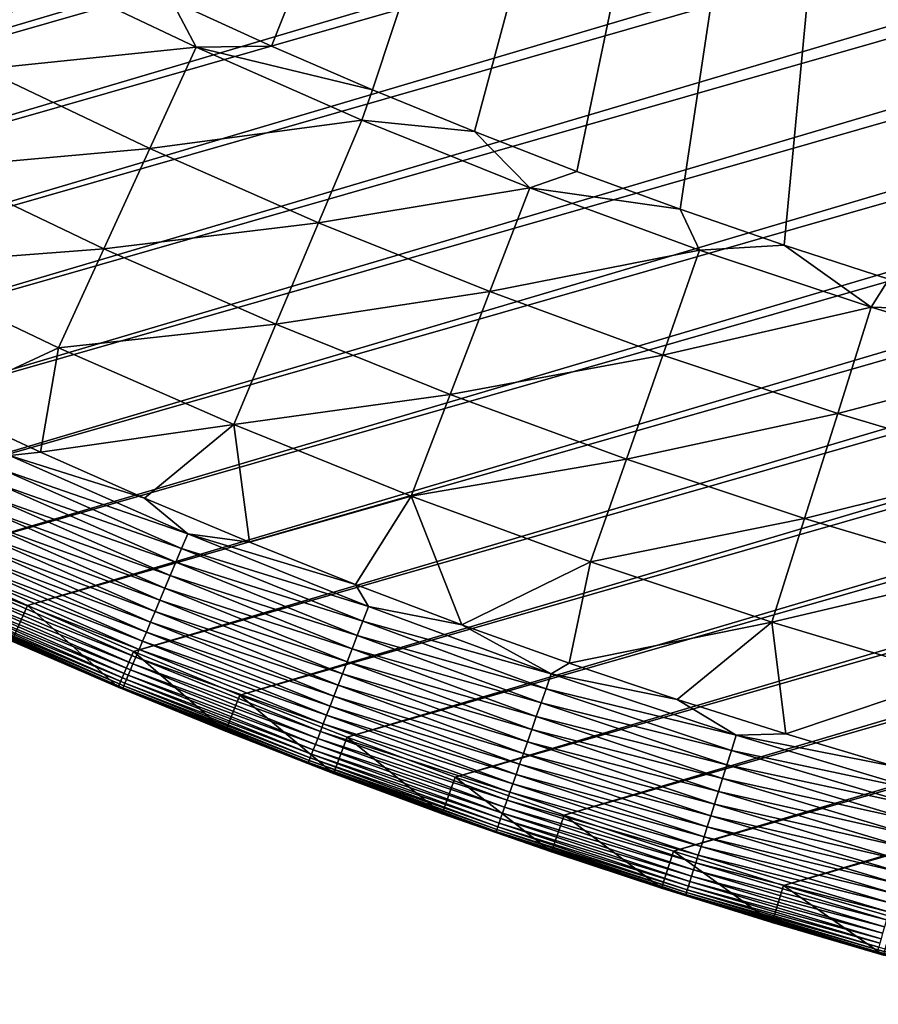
# Model space of a CAD drawing. Header units: millimetres. Extents: x -50 to 50, y -50 to 50.
# Tile 6 of 256: x -20.2 to -13.6, y -48.5 to -40.9. Entities that reach past the tile are written whole.
import ezdxf

# ---------------------------------------------------------------- set-up
doc = ezdxf.new("R2010")
doc.units = ezdxf.units.MM
doc.header["$LTSCALE"] = 65.185185
for name, color, linetype in [('37', 7, 'CONTINUOUS'), ('39', 7, 'CONTINUOUS'), ('40', 7, 'CONTINUOUS'), ('42', 7, 'CONTINUOUS'), ('44', 7, 'CONTINUOUS'), ('63', 7, 'CONTINUOUS')]:
    doc.layers.add(name, color=color, linetype=linetype)

msp = doc.modelspace()

# ---------------------------------------------------------------- linework, layer by layer
at = {"layer": '37', "color": 15, "linetype": 'Continuous', "true_color": 0xaf503c}
for points in [[(-20.4683, -41.3106, -1.7726), (-21.7309, -40.6608, -1.7726), (-20.0877, -40.5422, -2.4271), (-20.4683, -41.3106, -1.7726)], [(-18.8296, -41.1415, -2.4271), (-20.4683, -41.3106, -1.7726), (-20.0877, -40.5422, -2.4271), (-18.8296, -41.1415, -2.4271)], [(-18.8296, -41.1415, -2.4271), (-20.0877, -40.5422, -2.4271), (-19.0204, -40.7813, -2.612), (-18.8296, -41.1415, -2.4271)], [(-18.2491, -41.1322, -2.612), (-18.8296, -41.1415, -2.4271), (-19.0204, -40.7813, -2.612), (-18.2491, -41.1322, -2.612)], [(-19.1864, -41.9213, -1.7726), (-20.4683, -41.3106, -1.7726), (-18.8296, -41.1415, -2.4271), (-19.1864, -41.9213, -1.7726)], [(-17.5536, -41.7018, -2.4271), (-19.1864, -41.9213, -1.7726), (-18.8296, -41.1415, -2.4271), (-17.5536, -41.7018, -2.4271)], [(-17.4713, -41.4685, -2.612), (-18.8296, -41.1415, -2.4271), (-18.2491, -41.1322, -2.612), (-17.4713, -41.4685, -2.612)], [(-17.5536, -41.7018, -2.4271), (-18.8296, -41.1415, -2.4271), (-17.4713, -41.4685, -2.612), (-17.5536, -41.7018, -2.4271)], [(-19.1864, -41.9213, -1.7726), (-20.8448, -42.0705, -1.106), (-20.4683, -41.3106, -1.7726), (-19.1864, -41.9213, -1.7726)], [(-16.6873, -41.7901, -2.612), (-17.5536, -41.7018, -2.4271), (-17.4713, -41.4685, -2.612), (-16.6873, -41.7901, -2.612)], [(-17.8862, -42.4921, -1.7726), (-19.1864, -41.9213, -1.7726), (-17.5536, -41.7018, -2.4271), (-17.8862, -42.4921, -1.7726)], [(-16.261, -42.2225, -2.4271), (-17.8862, -42.4921, -1.7726), (-17.5536, -41.7018, -2.4271), (-16.261, -42.2225, -2.4271)], [(-16.261, -42.2225, -2.4271), (-17.5536, -41.7018, -2.4271), (-16.6873, -41.7901, -2.612), (-16.261, -42.2225, -2.4271)], [(-15.8973, -42.0968, -2.612), (-16.261, -42.2225, -2.4271), (-16.6873, -41.7901, -2.612), (-15.8973, -42.0968, -2.612)], [(-19.5392, -42.6924, -1.106), (-20.8448, -42.0705, -1.106), (-19.1864, -41.9213, -1.7726), (-19.5392, -42.6924, -1.106)], [(-17.8862, -42.4921, -1.7726), (-19.5392, -42.6924, -1.106), (-19.1864, -41.9213, -1.7726), (-17.8862, -42.4921, -1.7726)], [(-19.5392, -42.6924, -1.106), (-21.2169, -42.8218, -0.4273), (-20.8448, -42.0705, -1.106), (-19.5392, -42.6924, -1.106)], [(-15.1018, -42.3887, -2.612), (-16.261, -42.2225, -2.4271), (-15.8973, -42.0968, -2.612), (-15.1018, -42.3887, -2.612)], [(-16.5691, -43.0227, -1.7726), (-17.8862, -42.4921, -1.7726), (-16.261, -42.2225, -2.4271), (-16.5691, -43.0227, -1.7726)], [(-14.953, -42.7031, -2.4271), (-16.5691, -43.0227, -1.7726), (-16.261, -42.2225, -2.4271), (-14.953, -42.7031, -2.4271)], [(-14.953, -42.7031, -2.4271), (-16.261, -42.2225, -2.4271), (-15.1018, -42.3887, -2.612), (-14.953, -42.7031, -2.4271)], [(-14.3009, -42.6655, -2.612), (-14.953, -42.7031, -2.4271), (-15.1018, -42.3887, -2.612), (-14.3009, -42.6655, -2.612)], [(-18.2152, -43.2738, -1.106), (-19.5392, -42.6924, -1.106), (-17.8862, -42.4921, -1.7726), (-18.2152, -43.2738, -1.106)], [(-16.5691, -43.0227, -1.7726), (-18.2152, -43.2738, -1.106), (-17.8862, -42.4921, -1.7726), (-16.5691, -43.0227, -1.7726)], [(-13.6308, -43.1433, -2.4271), (-14.953, -42.7031, -2.4271), (-14.3009, -42.6655, -2.612), (-13.6308, -43.1433, -2.4271)], [(-13.4949, -42.9271, -2.612), (-13.6308, -43.1433, -2.4271), (-14.3009, -42.6655, -2.612), (-13.4949, -42.9271, -2.612)], [(-19.8881, -43.4548, -0.4273), (-21.2169, -42.8218, -0.4273), (-19.5392, -42.6924, -1.106), (-19.8881, -43.4548, -0.4273)], [(-18.2152, -43.2738, -1.106), (-19.8881, -43.4548, -0.4273), (-19.5392, -42.6924, -1.106), (-18.2152, -43.2738, -1.106)], [(-15.2363, -43.5125, -1.7726), (-16.5691, -43.0227, -1.7726), (-14.953, -42.7031, -2.4271), (-15.2363, -43.5125, -1.7726)], [(-13.6308, -43.1433, -2.4271), (-15.2363, -43.5125, -1.7726), (-14.953, -42.7031, -2.4271), (-13.6308, -43.1433, -2.4271)], [(-19.8881, -43.4548, -0.4273), (-20.8244, -43.889, 0.23), (-21.2169, -42.8218, -0.4273), (-19.8881, -43.4548, -0.4273)], [(-12.6841, -43.1736, -2.612), (-13.6308, -43.1433, -2.4271), (-13.4949, -42.9271, -2.612), (-12.6841, -43.1736, -2.612)], [(-16.8738, -43.8141, -1.106), (-18.2152, -43.2738, -1.106), (-16.5691, -43.0227, -1.7726), (-16.8738, -43.8141, -1.106)], [(-15.2363, -43.5125, -1.7726), (-16.8738, -43.8141, -1.106), (-16.5691, -43.0227, -1.7726), (-15.2363, -43.5125, -1.7726)], [(-13.889, -43.961, -1.7726), (-15.2363, -43.5125, -1.7726), (-13.6308, -43.1433, -2.4271), (-13.889, -43.961, -1.7726)], [(-12.2956, -43.5425, -2.4271), (-13.889, -43.961, -1.7726), (-13.6308, -43.1433, -2.4271), (-12.2956, -43.5425, -2.4271)], [(-12.2956, -43.5425, -2.4271), (-13.6308, -43.1433, -2.4271), (-12.6841, -43.1736, -2.612), (-12.2956, -43.5425, -2.4271)], [(-18.5404, -44.0465, -0.4273), (-19.8881, -43.4548, -0.4273), (-18.2152, -43.2738, -1.106), (-18.5404, -44.0465, -0.4273)], [(-16.8738, -43.8141, -1.106), (-18.5404, -44.0465, -0.4273), (-18.2152, -43.2738, -1.106), (-16.8738, -43.8141, -1.106)], [(-20.0286, -44.2578, 0.23), (-20.8244, -43.889, 0.23), (-19.8881, -43.4548, -0.4273), (-20.0286, -44.2578, 0.23)], [(-18.5404, -44.0465, -0.4273), (-20.0286, -44.2578, 0.23), (-19.8881, -43.4548, -0.4273), (-18.5404, -44.0465, -0.4273)], [(-15.5165, -44.3129, -1.106), (-16.8738, -43.8141, -1.106), (-15.2363, -43.5125, -1.7726), (-15.5165, -44.3129, -1.106)], [(-13.889, -43.961, -1.7726), (-15.5165, -44.3129, -1.106), (-15.2363, -43.5125, -1.7726), (-13.889, -43.961, -1.7726)], [(-12.5286, -44.3677, -1.7726), (-13.889, -43.961, -1.7726), (-12.2956, -43.5425, -2.4271), (-12.5286, -44.3677, -1.7726)], [(-17.1751, -44.5965, -0.4273), (-18.5404, -44.0465, -0.4273), (-16.8738, -43.8141, -1.106), (-17.1751, -44.5965, -0.4273)], [(-15.5165, -44.3129, -1.106), (-17.1751, -44.5965, -0.4273), (-16.8738, -43.8141, -1.106), (-15.5165, -44.3129, -1.106)], [(-14.1445, -44.7696, -1.106), (-15.5165, -44.3129, -1.106), (-13.889, -43.961, -1.7726), (-14.1445, -44.7696, -1.106)], [(-12.5286, -44.3677, -1.7726), (-14.1445, -44.7696, -1.106), (-13.889, -43.961, -1.7726), (-12.5286, -44.3677, -1.7726)], [(-19.2263, -44.6121, 0.23), (-20.0286, -44.2578, 0.23), (-18.5404, -44.0465, -0.4273), (-19.2263, -44.6121, 0.23)], [(-18.4177, -44.9519, 0.23), (-19.2263, -44.6121, 0.23), (-18.5404, -44.0465, -0.4273), (-18.4177, -44.9519, 0.23)], [(-17.1751, -44.5965, -0.4273), (-18.4177, -44.9519, 0.23), (-18.5404, -44.0465, -0.4273), (-17.1751, -44.5965, -0.4273)], [(-15.7935, -45.1042, -0.4273), (-17.1751, -44.5965, -0.4273), (-15.5165, -44.3129, -1.106), (-15.7935, -45.1042, -0.4273)], [(-14.1445, -44.7696, -1.106), (-15.7935, -45.1042, -0.4273), (-15.5165, -44.3129, -1.106), (-14.1445, -44.7696, -1.106)], [(-12.759, -45.1839, -1.106), (-14.1445, -44.7696, -1.106), (-12.5286, -44.3677, -1.7726), (-12.759, -45.1839, -1.106)], [(-17.603, -45.277, 0.23), (-18.4177, -44.9519, 0.23), (-17.1751, -44.5965, -0.4273), (-17.603, -45.277, 0.23)], [(-16.7827, -45.5874, 0.23), (-17.603, -45.277, 0.23), (-17.1751, -44.5965, -0.4273), (-16.7827, -45.5874, 0.23)], [(-15.7935, -45.1042, -0.4273), (-16.7827, -45.5874, 0.23), (-17.1751, -44.5965, -0.4273), (-15.7935, -45.1042, -0.4273)], [(-14.397, -45.5691, -0.4273), (-15.7935, -45.1042, -0.4273), (-14.1445, -44.7696, -1.106), (-14.397, -45.5691, -0.4273)], [(-12.759, -45.1839, -1.106), (-14.397, -45.5691, -0.4273), (-14.1445, -44.7696, -1.106), (-12.759, -45.1839, -1.106)], [(-15.9569, -45.8829, 0.23), (-16.7827, -45.5874, 0.23), (-15.7935, -45.1042, -0.4273), (-15.9569, -45.8829, 0.23)], [(-14.397, -45.5691, -0.4273), (-15.9569, -45.8829, 0.23), (-15.7935, -45.1042, -0.4273), (-14.397, -45.5691, -0.4273)], [(-12.9868, -45.9907, -0.4273), (-14.397, -45.5691, -0.4273), (-12.759, -45.1839, -1.106), (-12.9868, -45.9907, -0.4273)], [(-15.1258, -46.1635, 0.23), (-15.9569, -45.8829, 0.23), (-14.397, -45.5691, -0.4273), (-15.1258, -46.1635, 0.23)], [(-14.2899, -46.429, 0.23), (-15.1258, -46.1635, 0.23), (-14.397, -45.5691, -0.4273), (-14.2899, -46.429, 0.23)], [(-12.9868, -45.9907, -0.4273), (-14.2899, -46.429, 0.23), (-14.397, -45.5691, -0.4273), (-12.9868, -45.9907, -0.4273)], [(-13.4493, -46.6794, 0.23), (-14.2899, -46.429, 0.23), (-12.9868, -45.9907, -0.4273), (-13.4493, -46.6794, 0.23)]]:
    msp.add_3dface(points, dxfattribs=at)
at = {"layer": '39', "color": 15, "linetype": 'Continuous', "true_color": 0xaf503c}
for points in [[(-27.8761, -41.1454, 4.5), (45.7926, -19.3079, 4.5), (-28.6061, -40.6414, 4.5), (-27.8761, -41.1454, 4.5)], [(45.4406, -20.1222, 4.5), (45.7926, -19.3079, 4.5), (-27.8761, -41.1454, 4.5), (45.4406, -20.1222, 4.5)], [(-27.1372, -41.6364, 4.5), (45.4406, -20.1222, 4.5), (-27.8761, -41.1454, 4.5), (-27.1372, -41.6364, 4.5)], [(45.0742, -20.9301, 4.5), (45.4406, -20.1222, 4.5), (-27.1372, -41.6364, 4.5), (45.0742, -20.9301, 4.5)], [(-26.3897, -42.1141, 4.5), (45.0742, -20.9301, 4.5), (-27.1372, -41.6364, 4.5), (-26.3897, -42.1141, 4.5)], [(44.6934, -21.7313, 4.5), (45.0742, -20.9301, 4.5), (-26.3897, -42.1141, 4.5), (44.6934, -21.7313, 4.5)], [(-25.6338, -42.5783, 4.5), (44.6934, -21.7313, 4.5), (-26.3897, -42.1141, 4.5), (-25.6338, -42.5783, 4.5)], [(44.2983, -22.5256, 4.5), (44.6934, -21.7313, 4.5), (-25.6338, -42.5783, 4.5), (44.2983, -22.5256, 4.5)], [(-24.8697, -43.0291, 4.5), (44.2983, -22.5256, 4.5), (-25.6338, -42.5783, 4.5), (-24.8697, -43.0291, 4.5)], [(43.8892, -23.3128, 4.5), (44.2983, -22.5256, 4.5), (-24.8697, -43.0291, 4.5), (43.8892, -23.3128, 4.5)], [(-24.0976, -43.4661, 4.5), (43.8892, -23.3128, 4.5), (-24.8697, -43.0291, 4.5), (-24.0976, -43.4661, 4.5)], [(43.466, -24.0925, 4.5), (43.8892, -23.3128, 4.5), (-24.0976, -43.4661, 4.5), (43.466, -24.0925, 4.5)], [(-23.3179, -43.8892, 4.5), (43.466, -24.0925, 4.5), (-24.0976, -43.4661, 4.5), (-23.3179, -43.8892, 4.5)], [(43.029, -24.8645, 4.5), (43.466, -24.0925, 4.5), (-23.3179, -43.8892, 4.5), (43.029, -24.8645, 4.5)], [(-22.5308, -44.2984, 4.5), (43.029, -24.8645, 4.5), (-23.3179, -43.8892, 4.5), (-22.5308, -44.2984, 4.5)], [(42.5783, -25.6286, 4.5), (43.029, -24.8645, 4.5), (-22.5308, -44.2984, 4.5), (42.5783, -25.6286, 4.5)], [(-21.7364, -44.6934, 4.5), (42.5783, -25.6286, 4.5), (-22.5308, -44.2984, 4.5), (-21.7364, -44.6934, 4.5)], [(42.114, -26.3846, 4.5), (42.5783, -25.6286, 4.5), (-21.7364, -44.6934, 4.5), (42.114, -26.3846, 4.5)], [(-20.9352, -45.0742, 4.5), (42.114, -26.3846, 4.5), (-21.7364, -44.6934, 4.5), (-20.9352, -45.0742, 4.5)], [(41.6364, -27.1321, 4.5), (42.114, -26.3846, 4.5), (-20.9352, -45.0742, 4.5), (41.6364, -27.1321, 4.5)], [(-20.1273, -45.4407, 4.5), (41.6364, -27.1321, 4.5), (-20.9352, -45.0742, 4.5), (-20.1273, -45.4407, 4.5)], [(41.1454, -27.871, 4.5), (41.6364, -27.1321, 4.5), (-20.1273, -45.4407, 4.5), (41.1454, -27.871, 4.5)], [(-19.313, -45.7926, 4.5), (41.1454, -27.871, 4.5), (-20.1273, -45.4407, 4.5), (-19.313, -45.7926, 4.5)], [(40.6413, -28.601, 4.5), (41.1454, -27.871, 4.5), (-19.313, -45.7926, 4.5), (40.6413, -28.601, 4.5)], [(-18.4925, -46.13, 4.5), (40.6413, -28.601, 4.5), (-19.313, -45.7926, 4.5), (-18.4925, -46.13, 4.5)], [(40.1243, -29.3219, 4.5), (40.6413, -28.601, 4.5), (-18.4925, -46.13, 4.5), (40.1243, -29.3219, 4.5)], [(-17.6662, -46.4527, 4.5), (40.1243, -29.3219, 4.5), (-18.4925, -46.13, 4.5), (-17.6662, -46.4527, 4.5)], [(39.5945, -30.0335, 4.5), (40.1243, -29.3219, 4.5), (-17.6662, -46.4527, 4.5), (39.5945, -30.0335, 4.5)], [(-16.8341, -46.7606, 4.5), (39.5945, -30.0335, 4.5), (-17.6662, -46.4527, 4.5), (-16.8341, -46.7606, 4.5)], [(39.0521, -30.7355, 4.5), (39.5945, -30.0335, 4.5), (-16.8341, -46.7606, 4.5), (39.0521, -30.7355, 4.5)], [(-15.9968, -47.0535, 4.5), (39.0521, -30.7355, 4.5), (-16.8341, -46.7606, 4.5), (-15.9968, -47.0535, 4.5)], [(38.4972, -31.4276, 4.5), (39.0521, -30.7355, 4.5), (-15.9968, -47.0535, 4.5), (38.4972, -31.4276, 4.5)], [(-15.1543, -47.3315, 4.5), (38.4972, -31.4276, 4.5), (-15.9968, -47.0535, 4.5), (-15.1543, -47.3315, 4.5)], [(37.9301, -32.1098, 4.5), (38.4972, -31.4276, 4.5), (-15.1543, -47.3315, 4.5), (37.9301, -32.1098, 4.5)], [(-14.3071, -47.5944, 4.5), (37.9301, -32.1098, 4.5), (-15.1543, -47.3315, 4.5), (-14.3071, -47.5944, 4.5)], [(37.3509, -32.7817, 4.5), (37.9301, -32.1098, 4.5), (-14.3071, -47.5944, 4.5), (37.3509, -32.7817, 4.5)], [(-13.4552, -47.8422, 4.5), (37.3509, -32.7817, 4.5), (-14.3071, -47.5944, 4.5), (-13.4552, -47.8422, 4.5)]]:
    msp.add_3dface(points, dxfattribs=at)
at = {"layer": '40', "color": 15, "linetype": 'Continuous', "true_color": 0xaf503c}
for points in [[(-19.4295, -46.0691, 3.33), (-20.2488, -45.715, 4.2), (-20.2488, -45.715, 3.33), (-19.4295, -46.0691, 3.33)], [(-19.4295, -46.0691, 4.2), (-20.2488, -45.715, 4.2), (-19.4295, -46.0691, 3.33), (-19.4295, -46.0691, 4.2)], [(-18.6041, -46.4085, 3.33), (-19.4295, -46.0691, 4.2), (-19.4295, -46.0691, 3.33), (-18.6041, -46.4085, 3.33)], [(-18.6041, -46.4085, 4.2), (-19.4295, -46.0691, 4.2), (-18.6041, -46.4085, 3.33), (-18.6041, -46.4085, 4.2)], [(-17.7728, -46.7331, 3.33), (-18.6041, -46.4085, 4.2), (-18.6041, -46.4085, 3.33), (-17.7728, -46.7331, 3.33)], [(-17.7728, -46.7331, 4.2), (-18.6041, -46.4085, 4.2), (-17.7728, -46.7331, 3.33), (-17.7728, -46.7331, 4.2)], [(-16.9357, -47.0428, 3.33), (-17.7728, -46.7331, 4.2), (-17.7728, -46.7331, 3.33), (-16.9357, -47.0428, 3.33)], [(-16.9357, -47.0428, 4.2), (-17.7728, -46.7331, 4.2), (-16.9357, -47.0428, 3.33), (-16.9357, -47.0428, 4.2)], [(-16.0933, -47.3376, 3.33), (-16.9357, -47.0428, 4.2), (-16.9357, -47.0428, 3.33), (-16.0933, -47.3376, 3.33)], [(-16.0933, -47.3376, 4.2), (-16.9357, -47.0428, 4.2), (-16.0933, -47.3376, 3.33), (-16.0933, -47.3376, 4.2)], [(-15.2458, -47.6172, 3.33), (-16.0933, -47.3376, 4.2), (-16.0933, -47.3376, 3.33), (-15.2458, -47.6172, 3.33)], [(-15.2458, -47.6172, 4.2), (-16.0933, -47.3376, 4.2), (-15.2458, -47.6172, 3.33), (-15.2458, -47.6172, 4.2)], [(-14.3934, -47.8817, 3.33), (-15.2458, -47.6172, 4.2), (-15.2458, -47.6172, 3.33), (-14.3934, -47.8817, 3.33)], [(-14.3934, -47.8817, 4.2), (-15.2458, -47.6172, 4.2), (-14.3934, -47.8817, 3.33), (-14.3934, -47.8817, 4.2)], [(-13.5364, -48.131, 3.33), (-14.3934, -47.8817, 4.2), (-14.3934, -47.8817, 3.33), (-13.5364, -48.131, 3.33)], [(-13.5364, -48.131, 4.2), (-14.3934, -47.8817, 4.2), (-13.5364, -48.131, 3.33), (-13.5364, -48.131, 4.2)]]:
    msp.add_3dface(points, dxfattribs=at)
at = {"layer": '42', "color": 15, "linetype": 'Continuous', "true_color": 0xaf503c}
for points in [[(-20.8244, -43.889, 0.23), (-20.0286, -44.2578, 0.23), (-20.2678, -44.2846, 0.3387), (-20.8244, -43.889, 0.23)], [(-20.0286, -44.2578, 0.23), (-19.2263, -44.6121, 0.23), (-20.2678, -44.2846, 0.3387), (-20.0286, -44.2578, 0.23)], [(-20.2678, -44.2846, 0.3387), (-18.8944, -44.8877, 0.3387), (-20.3183, -44.3949, 0.4548), (-20.2678, -44.2846, 0.3387)], [(-20.2678, -44.2846, 0.3387), (-19.2263, -44.6121, 0.23), (-18.8944, -44.8877, 0.3387), (-20.2678, -44.2846, 0.3387)], [(-20.3183, -44.3949, 0.4548), (-18.9414, -44.9994, 0.4548), (-20.3667, -44.5007, 0.5758), (-20.3183, -44.3949, 0.4548)], [(-20.3183, -44.3949, 0.4548), (-18.8944, -44.8877, 0.3387), (-18.9414, -44.9994, 0.4548), (-20.3183, -44.3949, 0.4548)], [(-20.3667, -44.5007, 0.5758), (-18.9865, -45.1067, 0.5758), (-20.4129, -44.6017, 0.7017), (-20.3667, -44.5007, 0.5758)], [(-20.3667, -44.5007, 0.5758), (-18.9414, -44.9994, 0.4548), (-18.9865, -45.1067, 0.5758), (-20.3667, -44.5007, 0.5758)], [(-20.4129, -44.6017, 0.7017), (-19.0297, -45.2091, 0.7017), (-20.4569, -44.6979, 0.832), (-20.4129, -44.6017, 0.7017)], [(-20.4129, -44.6017, 0.7017), (-18.9865, -45.1067, 0.5758), (-19.0297, -45.2091, 0.7017), (-20.4129, -44.6017, 0.7017)], [(-19.2263, -44.6121, 0.23), (-18.4177, -44.9519, 0.23), (-18.8944, -44.8877, 0.3387), (-19.2263, -44.6121, 0.23)], [(-20.4569, -44.6979, 0.832), (-19.0707, -45.3066, 0.832), (-20.4986, -44.789, 0.9667), (-20.4569, -44.6979, 0.832)], [(-20.4569, -44.6979, 0.832), (-19.0297, -45.2091, 0.7017), (-19.0707, -45.3066, 0.832), (-20.4569, -44.6979, 0.832)], [(-20.4986, -44.789, 0.9667), (-19.1096, -45.3989, 0.9667), (-20.5379, -44.8749, 1.1055), (-20.4986, -44.789, 0.9667)], [(-20.4986, -44.789, 0.9667), (-19.0707, -45.3066, 0.832), (-19.1096, -45.3989, 0.9667), (-20.4986, -44.789, 0.9667)], [(-20.5379, -44.8749, 1.1055), (-19.1462, -45.486, 1.1055), (-20.5748, -44.9555, 1.2481), (-20.5379, -44.8749, 1.1055)], [(-20.5379, -44.8749, 1.1055), (-19.1096, -45.3989, 0.9667), (-19.1462, -45.486, 1.1055), (-20.5379, -44.8749, 1.1055)], [(-20.5748, -44.9555, 1.2481), (-19.1806, -45.5677, 1.2481), (-20.6091, -45.0305, 1.3943), (-20.5748, -44.9555, 1.2481)], [(-20.5748, -44.9555, 1.2481), (-19.1462, -45.486, 1.1055), (-19.1806, -45.5677, 1.2481), (-20.5748, -44.9555, 1.2481)], [(-18.8944, -44.8877, 0.3387), (-17.503, -45.4481, 0.3387), (-18.9414, -44.9994, 0.4548), (-18.8944, -44.8877, 0.3387)], [(-18.8944, -44.8877, 0.3387), (-17.603, -45.277, 0.23), (-17.503, -45.4481, 0.3387), (-18.8944, -44.8877, 0.3387)], [(-18.4177, -44.9519, 0.23), (-17.603, -45.277, 0.23), (-18.8944, -44.8877, 0.3387), (-18.4177, -44.9519, 0.23)], [(-20.6091, -45.0305, 1.3943), (-19.2126, -45.6437, 1.3943), (-20.6409, -45.0999, 1.5439), (-20.6091, -45.0305, 1.3943)], [(-20.6091, -45.0305, 1.3943), (-19.1806, -45.5677, 1.2481), (-19.2126, -45.6437, 1.3943), (-20.6091, -45.0305, 1.3943)], [(-18.9414, -44.9994, 0.4548), (-17.5466, -45.5613, 0.4548), (-18.9865, -45.1067, 0.5758), (-18.9414, -44.9994, 0.4548)], [(-18.9414, -44.9994, 0.4548), (-17.503, -45.4481, 0.3387), (-17.5466, -45.5613, 0.4548), (-18.9414, -44.9994, 0.4548)], [(-20.6409, -45.0999, 1.5439), (-19.2422, -45.7141, 1.5439), (-20.67, -45.1635, 1.6965), (-20.6409, -45.0999, 1.5439)], [(-20.6409, -45.0999, 1.5439), (-19.2126, -45.6437, 1.3943), (-19.2422, -45.7141, 1.5439), (-20.6409, -45.0999, 1.5439)], [(-18.9865, -45.1067, 0.5758), (-17.5884, -45.6699, 0.5758), (-19.0297, -45.2091, 0.7017), (-18.9865, -45.1067, 0.5758)], [(-18.9865, -45.1067, 0.5758), (-17.5466, -45.5613, 0.4548), (-17.5884, -45.6699, 0.5758), (-18.9865, -45.1067, 0.5758)], [(-20.67, -45.1635, 1.6965), (-19.2693, -45.7785, 1.6965), (-20.6964, -45.2213, 1.8519), (-20.67, -45.1635, 1.6965)], [(-20.67, -45.1635, 1.6965), (-19.2422, -45.7141, 1.5439), (-19.2693, -45.7785, 1.6965), (-20.67, -45.1635, 1.6965)], [(-20.6964, -45.2213, 1.8519), (-19.2939, -45.8371, 1.8519), (-20.7201, -45.2731, 2.0098), (-20.6964, -45.2213, 1.8519)], [(-20.6964, -45.2213, 1.8519), (-19.2693, -45.7785, 1.6965), (-19.2939, -45.8371, 1.8519), (-20.6964, -45.2213, 1.8519)], [(-19.0297, -45.2091, 0.7017), (-17.6283, -45.7736, 0.7017), (-19.0707, -45.3066, 0.832), (-19.0297, -45.2091, 0.7017)], [(-19.0297, -45.2091, 0.7017), (-17.5884, -45.6699, 0.5758), (-17.6283, -45.7736, 0.7017), (-19.0297, -45.2091, 0.7017)], [(-20.741, -45.3188, 2.17), (-19.3355, -45.9359, 2.17), (-20.7591, -45.3583, 2.3321), (-20.741, -45.3188, 2.17)], [(-20.7201, -45.2731, 2.0098), (-19.316, -45.8896, 2.0098), (-20.741, -45.3188, 2.17), (-20.7201, -45.2731, 2.0098)], [(-20.741, -45.3188, 2.17), (-19.316, -45.8896, 2.0098), (-19.3355, -45.9359, 2.17), (-20.741, -45.3188, 2.17)], [(-20.7201, -45.2731, 2.0098), (-19.2939, -45.8371, 1.8519), (-19.316, -45.8896, 2.0098), (-20.7201, -45.2731, 2.0098)], [(-19.0707, -45.3066, 0.832), (-17.6663, -45.8723, 0.832), (-19.1096, -45.3989, 0.9667), (-19.0707, -45.3066, 0.832)], [(-19.0707, -45.3066, 0.832), (-17.6283, -45.7736, 0.7017), (-17.6663, -45.8723, 0.832), (-19.0707, -45.3066, 0.832)], [(-17.603, -45.277, 0.23), (-16.7827, -45.5874, 0.23), (-17.503, -45.4481, 0.3387), (-17.603, -45.277, 0.23)], [(-20.7744, -45.3917, 2.496), (-19.3666, -46.0098, 2.496), (-20.7868, -45.4188, 2.6612), (-20.7744, -45.3917, 2.496)], [(-20.7591, -45.3583, 2.3321), (-19.3524, -45.976, 2.3321), (-20.7744, -45.3917, 2.496), (-20.7591, -45.3583, 2.3321)], [(-20.7744, -45.3917, 2.496), (-19.3524, -45.976, 2.3321), (-19.3666, -46.0098, 2.496), (-20.7744, -45.3917, 2.496)], [(-20.7591, -45.3583, 2.3321), (-19.3355, -45.9359, 2.17), (-19.3524, -45.976, 2.3321), (-20.7591, -45.3583, 2.3321)], [(-19.1096, -45.3989, 0.9667), (-17.7023, -45.9658, 0.9667), (-19.1462, -45.486, 1.1055), (-19.1096, -45.3989, 0.9667)], [(-19.1096, -45.3989, 0.9667), (-17.6663, -45.8723, 0.832), (-17.7023, -45.9658, 0.9667), (-19.1096, -45.3989, 0.9667)], [(-20.8029, -45.4539, 2.9946), (-19.3932, -46.0729, 2.9946), (-20.8065, -45.4619, 3.1623), (-20.8029, -45.4539, 2.9946)], [(-20.8065, -45.4619, 3.1623), (-19.3932, -46.0729, 2.9946), (-19.3966, -46.081, 3.1623), (-20.8065, -45.4619, 3.1623)], [(-20.2488, -45.715, 3.33), (-20.8065, -45.4619, 3.1623), (-19.3966, -46.081, 3.1623), (-20.2488, -45.715, 3.33)], [(-20.7963, -45.4395, 2.8275), (-19.387, -46.0583, 2.8275), (-20.8029, -45.4539, 2.9946), (-20.7963, -45.4395, 2.8275)], [(-20.8029, -45.4539, 2.9946), (-19.387, -46.0583, 2.8275), (-19.3932, -46.0729, 2.9946), (-20.8029, -45.4539, 2.9946)], [(-20.7868, -45.4188, 2.6612), (-19.3782, -46.0373, 2.6612), (-20.7963, -45.4395, 2.8275), (-20.7868, -45.4188, 2.6612)], [(-20.7963, -45.4395, 2.8275), (-19.3782, -46.0373, 2.6612), (-19.387, -46.0583, 2.8275), (-20.7963, -45.4395, 2.8275)], [(-20.7868, -45.4188, 2.6612), (-19.3666, -46.0098, 2.496), (-19.3782, -46.0373, 2.6612), (-20.7868, -45.4188, 2.6612)], [(-19.1462, -45.486, 1.1055), (-17.7363, -46.054, 1.1055), (-19.1806, -45.5677, 1.2481), (-19.1462, -45.486, 1.1055)], [(-19.1462, -45.486, 1.1055), (-17.7023, -45.9658, 0.9667), (-17.7363, -46.054, 1.1055), (-19.1462, -45.486, 1.1055)], [(-17.503, -45.4481, 0.3387), (-16.0951, -45.9655, 0.3387), (-17.5466, -45.5613, 0.4548), (-17.503, -45.4481, 0.3387)], [(-17.503, -45.4481, 0.3387), (-16.7827, -45.5874, 0.23), (-16.0951, -45.9655, 0.3387), (-17.503, -45.4481, 0.3387)], [(-17.5466, -45.5613, 0.4548), (-16.1351, -46.08, 0.4548), (-17.5884, -45.6699, 0.5758), (-17.5466, -45.5613, 0.4548)], [(-17.5466, -45.5613, 0.4548), (-16.0951, -45.9655, 0.3387), (-16.1351, -46.08, 0.4548), (-17.5466, -45.5613, 0.4548)], [(-19.1806, -45.5677, 1.2481), (-17.7681, -46.1366, 1.2481), (-19.2126, -45.6437, 1.3943), (-19.1806, -45.5677, 1.2481)], [(-19.1806, -45.5677, 1.2481), (-17.7363, -46.054, 1.1055), (-17.7681, -46.1366, 1.2481), (-19.1806, -45.5677, 1.2481)], [(-16.7827, -45.5874, 0.23), (-15.9569, -45.8829, 0.23), (-16.0951, -45.9655, 0.3387), (-16.7827, -45.5874, 0.23)], [(-19.4295, -46.0691, 3.33), (-20.2488, -45.715, 3.33), (-19.3966, -46.081, 3.1623), (-19.4295, -46.0691, 3.33)], [(-19.2422, -45.7141, 1.5439), (-17.8252, -46.2849, 1.5439), (-19.2693, -45.7785, 1.6965), (-19.2422, -45.7141, 1.5439)], [(-19.2126, -45.6437, 1.3943), (-17.7978, -46.2136, 1.3943), (-19.2422, -45.7141, 1.5439), (-19.2126, -45.6437, 1.3943)], [(-19.2422, -45.7141, 1.5439), (-17.7978, -46.2136, 1.3943), (-17.8252, -46.2849, 1.5439), (-19.2422, -45.7141, 1.5439)], [(-19.2126, -45.6437, 1.3943), (-17.7681, -46.1366, 1.2481), (-17.7978, -46.2136, 1.3943), (-19.2126, -45.6437, 1.3943)], [(-17.5884, -45.6699, 0.5758), (-16.1736, -46.1898, 0.5758), (-17.6283, -45.7736, 0.7017), (-17.5884, -45.6699, 0.5758)], [(-17.5884, -45.6699, 0.5758), (-16.1351, -46.08, 0.4548), (-16.1736, -46.1898, 0.5758), (-17.5884, -45.6699, 0.5758)], [(-19.2693, -45.7785, 1.6965), (-17.8503, -46.3502, 1.6965), (-19.2939, -45.8371, 1.8519), (-19.2693, -45.7785, 1.6965)], [(-19.2693, -45.7785, 1.6965), (-17.8252, -46.2849, 1.5439), (-17.8503, -46.3502, 1.6965), (-19.2693, -45.7785, 1.6965)], [(-17.6283, -45.7736, 0.7017), (-16.2103, -46.2947, 0.7017), (-17.6663, -45.8723, 0.832), (-17.6283, -45.7736, 0.7017)], [(-17.6283, -45.7736, 0.7017), (-16.1736, -46.1898, 0.5758), (-16.2103, -46.2947, 0.7017), (-17.6283, -45.7736, 0.7017)], [(-19.2939, -45.8371, 1.8519), (-17.8732, -46.4094, 1.8519), (-19.316, -45.8896, 2.0098), (-19.2939, -45.8371, 1.8519)], [(-19.2939, -45.8371, 1.8519), (-17.8503, -46.3502, 1.6965), (-17.8732, -46.4094, 1.8519), (-19.2939, -45.8371, 1.8519)], [(-19.3355, -45.9359, 2.17), (-17.9117, -46.5095, 2.17), (-19.3524, -45.976, 2.3321), (-19.3355, -45.9359, 2.17)], [(-19.316, -45.8896, 2.0098), (-17.8936, -46.4626, 2.0098), (-19.3355, -45.9359, 2.17), (-19.316, -45.8896, 2.0098)], [(-19.3355, -45.9359, 2.17), (-17.8936, -46.4626, 2.0098), (-17.9117, -46.5095, 2.17), (-19.3355, -45.9359, 2.17)], [(-19.316, -45.8896, 2.0098), (-17.8732, -46.4094, 1.8519), (-17.8936, -46.4626, 2.0098), (-19.316, -45.8896, 2.0098)], [(-17.6663, -45.8723, 0.832), (-16.2452, -46.3945, 0.832), (-17.7023, -45.9658, 0.9667), (-17.6663, -45.8723, 0.832)], [(-17.6663, -45.8723, 0.832), (-16.2103, -46.2947, 0.7017), (-16.2452, -46.3945, 0.832), (-17.6663, -45.8723, 0.832)], [(-15.9569, -45.8829, 0.23), (-15.1258, -46.1635, 0.23), (-16.0951, -45.9655, 0.3387), (-15.9569, -45.8829, 0.23)], [(-19.3666, -46.0098, 2.496), (-17.9405, -46.5843, 2.496), (-19.3782, -46.0373, 2.6612), (-19.3666, -46.0098, 2.496)], [(-19.3524, -45.976, 2.3321), (-17.9273, -46.5501, 2.3321), (-19.3666, -46.0098, 2.496), (-19.3524, -45.976, 2.3321)], [(-19.3666, -46.0098, 2.496), (-17.9273, -46.5501, 2.3321), (-17.9405, -46.5843, 2.496), (-19.3666, -46.0098, 2.496)], [(-19.3524, -45.976, 2.3321), (-17.9117, -46.5095, 2.17), (-17.9273, -46.5501, 2.3321), (-19.3524, -45.976, 2.3321)], [(-17.7023, -45.9658, 0.9667), (-16.2784, -46.4891, 0.9667), (-17.7363, -46.054, 1.1055), (-17.7023, -45.9658, 0.9667)], [(-17.7023, -45.9658, 0.9667), (-16.2452, -46.3945, 0.832), (-16.2784, -46.4891, 0.9667), (-17.7023, -45.9658, 0.9667)], [(-16.0951, -45.9655, 0.3387), (-14.6718, -46.4393, 0.3387), (-16.1351, -46.08, 0.4548), (-16.0951, -45.9655, 0.3387)], [(-16.0951, -45.9655, 0.3387), (-15.1258, -46.1635, 0.23), (-14.6718, -46.4393, 0.3387), (-16.0951, -45.9655, 0.3387)], [(-18.6041, -46.4085, 3.33), (-19.4295, -46.0691, 3.33), (-19.3966, -46.081, 3.1623), (-18.6041, -46.4085, 3.33)], [(-19.3932, -46.0729, 2.9946), (-17.9651, -46.6482, 2.9946), (-19.3966, -46.081, 3.1623), (-19.3932, -46.0729, 2.9946)], [(-19.3966, -46.081, 3.1623), (-17.9651, -46.6482, 2.9946), (-17.9683, -46.6564, 3.1623), (-19.3966, -46.081, 3.1623)], [(-18.6041, -46.4085, 3.33), (-19.3966, -46.081, 3.1623), (-17.9683, -46.6564, 3.1623), (-18.6041, -46.4085, 3.33)], [(-19.387, -46.0583, 2.8275), (-17.9594, -46.6334, 2.8275), (-19.3932, -46.0729, 2.9946), (-19.387, -46.0583, 2.8275)], [(-19.3932, -46.0729, 2.9946), (-17.9594, -46.6334, 2.8275), (-17.9651, -46.6482, 2.9946), (-19.3932, -46.0729, 2.9946)], [(-19.3782, -46.0373, 2.6612), (-17.9512, -46.6121, 2.6612), (-19.387, -46.0583, 2.8275), (-19.3782, -46.0373, 2.6612)], [(-19.387, -46.0583, 2.8275), (-17.9512, -46.6121, 2.6612), (-17.9594, -46.6334, 2.8275), (-19.387, -46.0583, 2.8275)], [(-19.3782, -46.0373, 2.6612), (-17.9405, -46.5843, 2.496), (-17.9512, -46.6121, 2.6612), (-19.3782, -46.0373, 2.6612)], [(-17.7363, -46.054, 1.1055), (-16.3096, -46.5782, 1.1055), (-17.7681, -46.1366, 1.2481), (-17.7363, -46.054, 1.1055)], [(-17.7363, -46.054, 1.1055), (-16.2784, -46.4891, 0.9667), (-16.3096, -46.5782, 1.1055), (-17.7363, -46.054, 1.1055)], [(-16.1351, -46.08, 0.4548), (-14.7084, -46.5549, 0.4548), (-16.1736, -46.1898, 0.5758), (-16.1351, -46.08, 0.4548)], [(-16.1351, -46.08, 0.4548), (-14.6718, -46.4393, 0.3387), (-14.7084, -46.5549, 0.4548), (-16.1351, -46.08, 0.4548)], [(-17.7681, -46.1366, 1.2481), (-16.3388, -46.6618, 1.2481), (-17.7978, -46.2136, 1.3943), (-17.7681, -46.1366, 1.2481)], [(-17.7681, -46.1366, 1.2481), (-16.3096, -46.5782, 1.1055), (-16.3388, -46.6618, 1.2481), (-17.7681, -46.1366, 1.2481)], [(-15.1258, -46.1635, 0.23), (-14.2899, -46.429, 0.23), (-14.6718, -46.4393, 0.3387), (-15.1258, -46.1635, 0.23)], [(-17.7978, -46.2136, 1.3943), (-16.3661, -46.7397, 1.3943), (-17.8252, -46.2849, 1.5439), (-17.7978, -46.2136, 1.3943)], [(-17.7978, -46.2136, 1.3943), (-16.3388, -46.6618, 1.2481), (-16.3661, -46.7397, 1.3943), (-17.7978, -46.2136, 1.3943)], [(-16.1736, -46.1898, 0.5758), (-14.7434, -46.6658, 0.5758), (-16.2103, -46.2947, 0.7017), (-16.1736, -46.1898, 0.5758)], [(-16.1736, -46.1898, 0.5758), (-14.7084, -46.5549, 0.4548), (-14.7434, -46.6658, 0.5758), (-16.1736, -46.1898, 0.5758)], [(-17.8252, -46.2849, 1.5439), (-16.3913, -46.8117, 1.5439), (-17.8503, -46.3502, 1.6965), (-17.8252, -46.2849, 1.5439)], [(-17.8252, -46.2849, 1.5439), (-16.3661, -46.7397, 1.3943), (-16.3913, -46.8117, 1.5439), (-17.8252, -46.2849, 1.5439)], [(-16.2103, -46.2947, 0.7017), (-14.7769, -46.7718, 0.7017), (-16.2452, -46.3945, 0.832), (-16.2103, -46.2947, 0.7017)], [(-16.2103, -46.2947, 0.7017), (-14.7434, -46.6658, 0.5758), (-14.7769, -46.7718, 0.7017), (-16.2103, -46.2947, 0.7017)], [(-17.8503, -46.3502, 1.6965), (-16.4144, -46.8778, 1.6965), (-17.8732, -46.4094, 1.8519), (-17.8503, -46.3502, 1.6965)], [(-17.8503, -46.3502, 1.6965), (-16.3913, -46.8117, 1.5439), (-16.4144, -46.8778, 1.6965), (-17.8503, -46.3502, 1.6965)], [(-16.2452, -46.3945, 0.832), (-14.8087, -46.8727, 0.832), (-16.2784, -46.4891, 0.9667), (-16.2452, -46.3945, 0.832)], [(-16.2452, -46.3945, 0.832), (-14.7769, -46.7718, 0.7017), (-14.8087, -46.8727, 0.832), (-16.2452, -46.3945, 0.832)], [(-17.7728, -46.7331, 3.33), (-18.6041, -46.4085, 3.33), (-17.9683, -46.6564, 3.1623), (-17.7728, -46.7331, 3.33)], [(-17.8936, -46.4626, 2.0098), (-16.4542, -46.9915, 2.0098), (-17.9117, -46.5095, 2.17), (-17.8936, -46.4626, 2.0098)], [(-17.8732, -46.4094, 1.8519), (-16.4354, -46.9377, 1.8519), (-17.8936, -46.4626, 2.0098), (-17.8732, -46.4094, 1.8519)], [(-17.8936, -46.4626, 2.0098), (-16.4354, -46.9377, 1.8519), (-16.4542, -46.9915, 2.0098), (-17.8936, -46.4626, 2.0098)], [(-17.8732, -46.4094, 1.8519), (-16.4144, -46.8778, 1.6965), (-16.4354, -46.9377, 1.8519), (-17.8732, -46.4094, 1.8519)], [(-14.6718, -46.4393, 0.3387), (-13.2347, -46.869, 0.3387), (-14.7084, -46.5549, 0.4548), (-14.6718, -46.4393, 0.3387)], [(-14.2899, -46.429, 0.23), (-13.4493, -46.6794, 0.23), (-14.6718, -46.4393, 0.3387), (-14.2899, -46.429, 0.23)], [(-14.6718, -46.4393, 0.3387), (-13.4493, -46.6794, 0.23), (-13.2347, -46.869, 0.3387), (-14.6718, -46.4393, 0.3387)], [(-17.9273, -46.5501, 2.3321), (-16.4852, -47.08, 2.3321), (-17.9405, -46.5843, 2.496), (-17.9273, -46.5501, 2.3321)], [(-17.9117, -46.5095, 2.17), (-16.4708, -47.0389, 2.17), (-17.9273, -46.5501, 2.3321), (-17.9117, -46.5095, 2.17)], [(-17.9273, -46.5501, 2.3321), (-16.4708, -47.0389, 2.17), (-16.4852, -47.08, 2.3321), (-17.9273, -46.5501, 2.3321)], [(-17.9117, -46.5095, 2.17), (-16.4542, -46.9915, 2.0098), (-16.4708, -47.0389, 2.17), (-17.9117, -46.5095, 2.17)], [(-16.2784, -46.4891, 0.9667), (-14.8389, -46.9682, 0.9667), (-16.3096, -46.5782, 1.1055), (-16.2784, -46.4891, 0.9667)], [(-16.2784, -46.4891, 0.9667), (-14.8087, -46.8727, 0.832), (-14.8389, -46.9682, 0.9667), (-16.2784, -46.4891, 0.9667)], [(-17.9512, -46.6121, 2.6612), (-16.5072, -47.1427, 2.6612), (-17.9594, -46.6334, 2.8275), (-17.9512, -46.6121, 2.6612)], [(-17.9405, -46.5843, 2.496), (-16.4973, -47.1146, 2.496), (-17.9512, -46.6121, 2.6612), (-17.9405, -46.5843, 2.496)], [(-17.9512, -46.6121, 2.6612), (-16.4973, -47.1146, 2.496), (-16.5072, -47.1427, 2.6612), (-17.9512, -46.6121, 2.6612)], [(-17.9405, -46.5843, 2.496), (-16.4852, -47.08, 2.3321), (-16.4973, -47.1146, 2.496), (-17.9405, -46.5843, 2.496)], [(-16.3096, -46.5782, 1.1055), (-14.8674, -47.0583, 1.1055), (-16.3388, -46.6618, 1.2481), (-16.3096, -46.5782, 1.1055)], [(-16.3096, -46.5782, 1.1055), (-14.8389, -46.9682, 0.9667), (-14.8674, -47.0583, 1.1055), (-16.3096, -46.5782, 1.1055)], [(-14.7084, -46.5549, 0.4548), (-13.2677, -46.9857, 0.4548), (-14.7434, -46.6658, 0.5758), (-14.7084, -46.5549, 0.4548)], [(-14.7084, -46.5549, 0.4548), (-13.2347, -46.869, 0.3387), (-13.2677, -46.9857, 0.4548), (-14.7084, -46.5549, 0.4548)], [(-17.9651, -46.6482, 2.9946), (-16.52, -47.1792, 2.9946), (-17.9683, -46.6564, 3.1623), (-17.9651, -46.6482, 2.9946)], [(-17.9683, -46.6564, 3.1623), (-16.52, -47.1792, 2.9946), (-16.5229, -47.1875, 3.1623), (-17.9683, -46.6564, 3.1623)], [(-17.7728, -46.7331, 3.33), (-17.9683, -46.6564, 3.1623), (-16.5229, -47.1875, 3.1623), (-17.7728, -46.7331, 3.33)], [(-17.9594, -46.6334, 2.8275), (-16.5147, -47.1643, 2.8275), (-17.9651, -46.6482, 2.9946), (-17.9594, -46.6334, 2.8275)], [(-17.9651, -46.6482, 2.9946), (-16.5147, -47.1643, 2.8275), (-16.52, -47.1792, 2.9946), (-17.9651, -46.6482, 2.9946)], [(-17.9594, -46.6334, 2.8275), (-16.5072, -47.1427, 2.6612), (-16.5147, -47.1643, 2.8275), (-17.9594, -46.6334, 2.8275)], [(-16.3388, -46.6618, 1.2481), (-14.8941, -47.1428, 1.2481), (-16.3661, -46.7397, 1.3943), (-16.3388, -46.6618, 1.2481)], [(-16.3388, -46.6618, 1.2481), (-14.8674, -47.0583, 1.1055), (-14.8941, -47.1428, 1.2481), (-16.3388, -46.6618, 1.2481)], [(-14.7434, -46.6658, 0.5758), (-13.2993, -47.0977, 0.5758), (-14.7769, -46.7718, 0.7017), (-14.7434, -46.6658, 0.5758)], [(-14.7434, -46.6658, 0.5758), (-13.2677, -46.9857, 0.4548), (-13.2993, -47.0977, 0.5758), (-14.7434, -46.6658, 0.5758)], [(-16.9357, -47.0428, 3.33), (-17.7728, -46.7331, 3.33), (-16.5229, -47.1875, 3.1623), (-16.9357, -47.0428, 3.33)], [(-16.3661, -46.7397, 1.3943), (-14.9189, -47.2215, 1.3943), (-16.3913, -46.8117, 1.5439), (-16.3661, -46.7397, 1.3943)], [(-16.3661, -46.7397, 1.3943), (-14.8941, -47.1428, 1.2481), (-14.9189, -47.2215, 1.3943), (-16.3661, -46.7397, 1.3943)], [(-14.7769, -46.7718, 0.7017), (-13.3295, -47.2046, 0.7017), (-14.8087, -46.8727, 0.832), (-14.7769, -46.7718, 0.7017)], [(-14.7769, -46.7718, 0.7017), (-13.2993, -47.0977, 0.5758), (-13.3295, -47.2046, 0.7017), (-14.7769, -46.7718, 0.7017)], [(-16.3913, -46.8117, 1.5439), (-14.9419, -47.2942, 1.5439), (-16.4144, -46.8778, 1.6965), (-16.3913, -46.8117, 1.5439)], [(-16.3913, -46.8117, 1.5439), (-14.9189, -47.2215, 1.3943), (-14.9419, -47.2942, 1.5439), (-16.3913, -46.8117, 1.5439)], [(-16.4144, -46.8778, 1.6965), (-14.963, -47.361, 1.6965), (-16.4354, -46.9377, 1.8519), (-16.4144, -46.8778, 1.6965)], [(-16.4144, -46.8778, 1.6965), (-14.9419, -47.2942, 1.5439), (-14.963, -47.361, 1.6965), (-16.4144, -46.8778, 1.6965)], [(-14.8087, -46.8727, 0.832), (-13.3582, -47.3064, 0.832), (-14.8389, -46.9682, 0.9667), (-14.8087, -46.8727, 0.832)], [(-14.8087, -46.8727, 0.832), (-13.3295, -47.2046, 0.7017), (-13.3582, -47.3064, 0.832), (-14.8087, -46.8727, 0.832)], [(-16.4542, -46.9915, 2.0098), (-14.9993, -47.4758, 2.0098), (-16.4708, -47.0389, 2.17), (-16.4542, -46.9915, 2.0098)], [(-16.4354, -46.9377, 1.8519), (-14.9821, -47.4215, 1.8519), (-16.4542, -46.9915, 2.0098), (-16.4354, -46.9377, 1.8519)], [(-16.4542, -46.9915, 2.0098), (-14.9821, -47.4215, 1.8519), (-14.9993, -47.4758, 2.0098), (-16.4542, -46.9915, 2.0098)], [(-16.4354, -46.9377, 1.8519), (-14.963, -47.361, 1.6965), (-14.9821, -47.4215, 1.8519), (-16.4354, -46.9377, 1.8519)], [(-14.8389, -46.9682, 0.9667), (-13.3854, -47.4029, 0.9667), (-14.8674, -47.0583, 1.1055), (-14.8389, -46.9682, 0.9667)], [(-14.8389, -46.9682, 0.9667), (-13.3582, -47.3064, 0.832), (-13.3854, -47.4029, 0.9667), (-14.8389, -46.9682, 0.9667)], [(-16.0933, -47.3376, 3.33), (-16.9357, -47.0428, 3.33), (-16.5229, -47.1875, 3.1623), (-16.0933, -47.3376, 3.33)], [(-16.4852, -47.08, 2.3321), (-15.0275, -47.5653, 2.3321), (-16.4973, -47.1146, 2.496), (-16.4852, -47.08, 2.3321)], [(-16.4708, -47.0389, 2.17), (-15.0144, -47.5238, 2.17), (-16.4852, -47.08, 2.3321), (-16.4708, -47.0389, 2.17)], [(-16.4852, -47.08, 2.3321), (-15.0144, -47.5238, 2.17), (-15.0275, -47.5653, 2.3321), (-16.4852, -47.08, 2.3321)], [(-16.4708, -47.0389, 2.17), (-14.9993, -47.4758, 2.0098), (-15.0144, -47.5238, 2.17), (-16.4708, -47.0389, 2.17)], [(-14.8674, -47.0583, 1.1055), (-13.4111, -47.4938, 1.1055), (-14.8941, -47.1428, 1.2481), (-14.8674, -47.0583, 1.1055)], [(-14.8674, -47.0583, 1.1055), (-13.3854, -47.4029, 0.9667), (-13.4111, -47.4938, 1.1055), (-14.8674, -47.0583, 1.1055)], [(-16.5072, -47.1427, 2.6612), (-15.0475, -47.6286, 2.6612), (-16.5147, -47.1643, 2.8275), (-16.5072, -47.1427, 2.6612)], [(-16.4973, -47.1146, 2.496), (-15.0385, -47.6002, 2.496), (-16.5072, -47.1427, 2.6612), (-16.4973, -47.1146, 2.496)], [(-16.5072, -47.1427, 2.6612), (-15.0385, -47.6002, 2.496), (-15.0475, -47.6286, 2.6612), (-16.5072, -47.1427, 2.6612)], [(-16.4973, -47.1146, 2.496), (-15.0275, -47.5653, 2.3321), (-15.0385, -47.6002, 2.496), (-16.4973, -47.1146, 2.496)], [(-14.8941, -47.1428, 1.2481), (-13.4351, -47.579, 1.2481), (-14.9189, -47.2215, 1.3943), (-14.8941, -47.1428, 1.2481)], [(-14.8941, -47.1428, 1.2481), (-13.4111, -47.4938, 1.1055), (-13.4351, -47.579, 1.2481), (-14.8941, -47.1428, 1.2481)], [(-16.52, -47.1792, 2.9946), (-15.0592, -47.6655, 2.9946), (-16.5229, -47.1875, 3.1623), (-16.52, -47.1792, 2.9946)], [(-16.5229, -47.1875, 3.1623), (-15.0592, -47.6655, 2.9946), (-15.0618, -47.6739, 3.1623), (-16.5229, -47.1875, 3.1623)], [(-16.0933, -47.3376, 3.33), (-16.5229, -47.1875, 3.1623), (-15.0618, -47.6739, 3.1623), (-16.0933, -47.3376, 3.33)], [(-16.5147, -47.1643, 2.8275), (-15.0544, -47.6504, 2.8275), (-16.52, -47.1792, 2.9946), (-16.5147, -47.1643, 2.8275)], [(-16.52, -47.1792, 2.9946), (-15.0544, -47.6504, 2.8275), (-15.0592, -47.6655, 2.9946), (-16.52, -47.1792, 2.9946)], [(-16.5147, -47.1643, 2.8275), (-15.0475, -47.6286, 2.6612), (-15.0544, -47.6504, 2.8275), (-16.5147, -47.1643, 2.8275)], [(-14.9189, -47.2215, 1.3943), (-13.4576, -47.6584, 1.3943), (-14.9419, -47.2942, 1.5439), (-14.9189, -47.2215, 1.3943)], [(-14.9189, -47.2215, 1.3943), (-13.4351, -47.579, 1.2481), (-13.4576, -47.6584, 1.3943), (-14.9189, -47.2215, 1.3943)], [(-14.9419, -47.2942, 1.5439), (-13.4783, -47.7319, 1.5439), (-14.963, -47.361, 1.6965), (-14.9419, -47.2942, 1.5439)], [(-14.9419, -47.2942, 1.5439), (-13.4576, -47.6584, 1.3943), (-13.4783, -47.7319, 1.5439), (-14.9419, -47.2942, 1.5439)], [(-15.2458, -47.6172, 3.33), (-16.0933, -47.3376, 3.33), (-15.0618, -47.6739, 3.1623), (-15.2458, -47.6172, 3.33)], [(-14.963, -47.361, 1.6965), (-13.4973, -47.7992, 1.6965), (-14.9821, -47.4215, 1.8519), (-14.963, -47.361, 1.6965)], [(-14.963, -47.361, 1.6965), (-13.4783, -47.7319, 1.5439), (-13.4973, -47.7992, 1.6965), (-14.963, -47.361, 1.6965)], [(-14.9821, -47.4215, 1.8519), (-13.5146, -47.8603, 1.8519), (-14.9993, -47.4758, 2.0098), (-14.9821, -47.4215, 1.8519)], [(-14.9821, -47.4215, 1.8519), (-13.4973, -47.7992, 1.6965), (-13.5146, -47.8603, 1.8519), (-14.9821, -47.4215, 1.8519)], [(-15.0144, -47.5238, 2.17), (-13.5437, -47.9635, 2.17), (-15.0275, -47.5653, 2.3321), (-15.0144, -47.5238, 2.17)], [(-14.9993, -47.4758, 2.0098), (-13.53, -47.9151, 2.0098), (-15.0144, -47.5238, 2.17), (-14.9993, -47.4758, 2.0098)], [(-15.0144, -47.5238, 2.17), (-13.53, -47.9151, 2.0098), (-13.5437, -47.9635, 2.17), (-15.0144, -47.5238, 2.17)], [(-14.9993, -47.4758, 2.0098), (-13.5146, -47.8603, 1.8519), (-13.53, -47.9151, 2.0098), (-14.9993, -47.4758, 2.0098)], [(-15.0385, -47.6002, 2.496), (-13.5655, -48.0407, 2.496), (-15.0475, -47.6286, 2.6612), (-15.0385, -47.6002, 2.496)], [(-15.0275, -47.5653, 2.3321), (-13.5555, -48.0054, 2.3321), (-15.0385, -47.6002, 2.496), (-15.0275, -47.5653, 2.3321)], [(-15.0385, -47.6002, 2.496), (-13.5555, -48.0054, 2.3321), (-13.5655, -48.0407, 2.496), (-15.0385, -47.6002, 2.496)], [(-15.0275, -47.5653, 2.3321), (-13.5437, -47.9635, 2.17), (-13.5555, -48.0054, 2.3321), (-15.0275, -47.5653, 2.3321)], [(-14.3934, -47.8817, 3.33), (-15.2458, -47.6172, 3.33), (-15.0618, -47.6739, 3.1623), (-14.3934, -47.8817, 3.33)], [(-15.0592, -47.6655, 2.9946), (-13.5841, -48.1065, 2.9946), (-15.0618, -47.6739, 3.1623), (-15.0592, -47.6655, 2.9946)], [(-15.0618, -47.6739, 3.1623), (-13.5841, -48.1065, 2.9946), (-13.5865, -48.115, 3.1623), (-15.0618, -47.6739, 3.1623)], [(-14.3934, -47.8817, 3.33), (-15.0618, -47.6739, 3.1623), (-13.5865, -48.115, 3.1623), (-14.3934, -47.8817, 3.33)], [(-15.0544, -47.6504, 2.8275), (-13.5798, -48.0913, 2.8275), (-15.0592, -47.6655, 2.9946), (-15.0544, -47.6504, 2.8275)], [(-15.0592, -47.6655, 2.9946), (-13.5798, -48.0913, 2.8275), (-13.5841, -48.1065, 2.9946), (-15.0592, -47.6655, 2.9946)], [(-15.0475, -47.6286, 2.6612), (-13.5736, -48.0693, 2.6612), (-15.0544, -47.6504, 2.8275), (-15.0475, -47.6286, 2.6612)], [(-15.0544, -47.6504, 2.8275), (-13.5736, -48.0693, 2.6612), (-13.5798, -48.0913, 2.8275), (-15.0544, -47.6504, 2.8275)], [(-15.0475, -47.6286, 2.6612), (-13.5655, -48.0407, 2.496), (-13.5736, -48.0693, 2.6612), (-15.0475, -47.6286, 2.6612)], [(-13.5364, -48.131, 3.33), (-14.3934, -47.8817, 3.33), (-13.5865, -48.115, 3.1623), (-13.5364, -48.131, 3.33)], [(-13.5841, -48.1065, 2.9946), (-12.0961, -48.502, 2.9946), (-13.5865, -48.115, 3.1623), (-13.5841, -48.1065, 2.9946)], [(-13.5865, -48.115, 3.1623), (-12.0961, -48.502, 2.9946), (-12.0982, -48.5105, 3.1623), (-13.5865, -48.115, 3.1623)], [(-13.5364, -48.131, 3.33), (-13.5865, -48.115, 3.1623), (-12.0982, -48.5105, 3.1623), (-13.5364, -48.131, 3.33)], [(-13.5798, -48.0913, 2.8275), (-12.0923, -48.4866, 2.8275), (-13.5841, -48.1065, 2.9946), (-13.5798, -48.0913, 2.8275)], [(-13.5841, -48.1065, 2.9946), (-12.0923, -48.4866, 2.8275), (-12.0961, -48.502, 2.9946), (-13.5841, -48.1065, 2.9946)], [(-13.5736, -48.0693, 2.6612), (-12.0868, -48.4645, 2.6612), (-13.5798, -48.0913, 2.8275), (-13.5736, -48.0693, 2.6612)], [(-13.5798, -48.0913, 2.8275), (-12.0868, -48.4645, 2.6612), (-12.0923, -48.4866, 2.8275), (-13.5798, -48.0913, 2.8275)]]:
    msp.add_3dface(points, dxfattribs=at)
at = {"layer": '44', "color": 15, "linetype": 'Continuous', "true_color": 0xaf503c}
for points in [[(-20.1273, -45.4407, 4.5), (-20.9352, -45.0742, 4.5), (-20.2488, -45.715, 4.2), (-20.1273, -45.4407, 4.5)], [(-20.1273, -45.4407, 4.5), (-20.2488, -45.715, 4.2), (-19.4295, -46.0691, 4.2), (-20.1273, -45.4407, 4.5)], [(-19.313, -45.7926, 4.5), (-20.1273, -45.4407, 4.5), (-19.4295, -46.0691, 4.2), (-19.313, -45.7926, 4.5)], [(-19.313, -45.7926, 4.5), (-19.4295, -46.0691, 4.2), (-18.6041, -46.4085, 4.2), (-19.313, -45.7926, 4.5)], [(-18.4925, -46.13, 4.5), (-19.313, -45.7926, 4.5), (-18.6041, -46.4085, 4.2), (-18.4925, -46.13, 4.5)], [(-18.4925, -46.13, 4.5), (-18.6041, -46.4085, 4.2), (-17.7728, -46.7331, 4.2), (-18.4925, -46.13, 4.5)], [(-17.6662, -46.4527, 4.5), (-18.4925, -46.13, 4.5), (-17.7728, -46.7331, 4.2), (-17.6662, -46.4527, 4.5)], [(-17.6662, -46.4527, 4.5), (-17.7728, -46.7331, 4.2), (-16.9357, -47.0428, 4.2), (-17.6662, -46.4527, 4.5)], [(-16.8341, -46.7606, 4.5), (-17.6662, -46.4527, 4.5), (-16.9357, -47.0428, 4.2), (-16.8341, -46.7606, 4.5)], [(-16.8341, -46.7606, 4.5), (-16.9357, -47.0428, 4.2), (-16.0933, -47.3376, 4.2), (-16.8341, -46.7606, 4.5)], [(-15.9968, -47.0535, 4.5), (-16.8341, -46.7606, 4.5), (-16.0933, -47.3376, 4.2), (-15.9968, -47.0535, 4.5)], [(-15.9968, -47.0535, 4.5), (-16.0933, -47.3376, 4.2), (-15.2458, -47.6172, 4.2), (-15.9968, -47.0535, 4.5)], [(-15.1543, -47.3315, 4.5), (-15.9968, -47.0535, 4.5), (-15.2458, -47.6172, 4.2), (-15.1543, -47.3315, 4.5)], [(-15.1543, -47.3315, 4.5), (-15.2458, -47.6172, 4.2), (-14.3934, -47.8817, 4.2), (-15.1543, -47.3315, 4.5)], [(-14.3071, -47.5944, 4.5), (-15.1543, -47.3315, 4.5), (-14.3934, -47.8817, 4.2), (-14.3071, -47.5944, 4.5)], [(-14.3071, -47.5944, 4.5), (-14.3934, -47.8817, 4.2), (-13.5364, -48.131, 4.2), (-14.3071, -47.5944, 4.5)], [(-13.4552, -47.8422, 4.5), (-14.3071, -47.5944, 4.5), (-13.5364, -48.131, 4.2), (-13.4552, -47.8422, 4.5)]]:
    msp.add_3dface(points, dxfattribs=at)
at = {"layer": '63', "color": 15, "linetype": 'Continuous', "true_color": 0xaf503c}
for points in [[(-19.0204, -40.7813, -2.5), (-12.8786, -27.6101, -2.5), (-18.2489, -41.1322, -2.5), (-19.0204, -40.7813, -2.5)], [(-18.2489, -41.1322, -2.5), (-12.8786, -27.6101, -2.5), (-17.4713, -41.4685, -2.5), (-18.2489, -41.1322, -2.5)], [(-17.4713, -41.4685, -2.5), (-12.8786, -27.6101, -2.5), (-16.6873, -41.7901, -2.5), (-17.4713, -41.4685, -2.5)], [(-16.6873, -41.7901, -2.5), (-12.8786, -27.6101, -2.5), (-15.8973, -42.0968, -2.5), (-16.6873, -41.7901, -2.5)], [(-15.8973, -42.0968, -2.5), (-12.8786, -27.6101, -2.5), (-15.1018, -42.3887, -2.5), (-15.8973, -42.0968, -2.5)], [(-15.1018, -42.3887, -2.5), (-12.8786, -27.6101, -2.5), (-14.3009, -42.6655, -2.5), (-15.1018, -42.3887, -2.5)], [(-14.3009, -42.6655, -2.5), (-12.8786, -27.6101, -2.5), (-13.4949, -42.9271, -2.5), (-14.3009, -42.6655, -2.5)]]:
    msp.add_3dface(points, dxfattribs=at)

doc.saveas('drawing.dxf')
